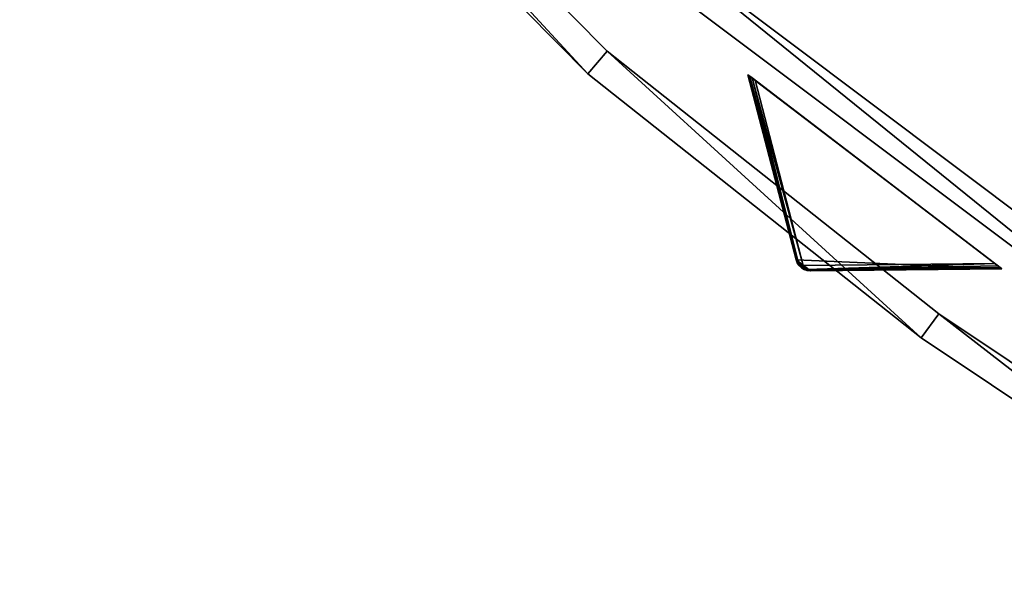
# Model space of a CAD drawing. Extents: x 0 to 712, y 0 to 712.
# Tile 2 of 256: x 86 to 153, y 52 to 91. Entities that reach past the tile are written whole.
import ezdxf

# ---------------------------------------------------------------- set-up
doc = ezdxf.new("R2010")
doc.units = 0
doc.header["$LTSCALE"] = 25.4
doc.layers.get('0').update_dxf_attribs({"color": 13, "linetype": 'CONTINUOUS'})

# ---------------------------------------------------------------- blocks, each defined once
blk = doc.blocks.new('GRUPUJ_12')
at = {"color": 0}
mesh = blk.add_polyface(dxfattribs=at)
corners = [(0, 334.731, 403.847), (1.997, 334.841, 403.847), (1.462, 391.844, 403.847), (7.718, 278.124, 403.847), (9.671, 278.553, 403.847), (24.417, 223.488, 403.847), (26.276, 224.224, 403.847), (49.663, 172.237, 403.847), (51.38, 173.263, 403.847), (82.804, 125.7, 403.847), (84.334, 126.988, 403.847), (122.98, 85.082, 403.847), (124.285, 86.599, 403.847), (145.389, 67.329, 403.847), (146.566, 68.945, 403.847), (169.152, 51.435, 403.847), (170.196, 53.141, 403.847), (220.124, 25.63, 403.847), (220.881, 27.482, 403.847), (274.575, 8.336, 403.847), (275.025, 10.285, 403.847), (331.094, 0, 403.847), (331.226, 1.996, 403.847), (388.22, 0.838, 403.847), (388.029, 2.829, 403.847), (443.963, 12.764, 403.847), (444.47, 10.83, 403.847), (497.579, 31.543, 403.847), (498.39, 29.714, 403.847), (547.489, 58.679, 403.847), (548.582, 57.004, 403.847), (592.399, 93.469, 403.847), (593.747, 91.992, 403.847), (631.147, 135.014, 403.847), (632.714, 133.772, 403.847), (662.728, 182.235, 403.847), (664.475, 181.261, 403.847), (686.326, 233.912, 403.847), (688.207, 233.23, 403.847), (701.329, 288.704, 403.847), (703.294, 288.333, 403.847), (707.348, 345.194, 403.847), (709.348, 345.143, 403.847), (3.451, 391.632, 403.847), (12.067, 447.982, 403.847), (13.996, 447.454, 403.847), (31.54, 501.693, 403.847), (33.36, 500.862, 403.847), (59.377, 551.584, 403.847), (61.039, 550.472, 403.847), (94.856, 596.363, 403.847), (96.318, 594.999, 403.847), (137.059, 634.872, 403.847), (138.283, 633.291, 403.847), (184.892, 666.112, 403.847), (185.847, 664.355, 403.847), (237.117, 689.274, 403.847), (237.778, 687.387, 403.847), (292.382, 703.759, 403.847), (292.732, 701.79, 403.847), (349.254, 709.192, 403.847), (349.284, 707.192, 403.847), (406.262, 705.431, 403.847), (405.97, 703.452, 403.847), (461.322, 690.668, 403.847), (461.927, 692.574, 403.847), (513.907, 669.17, 403.847), (514.81, 670.954, 403.847), (562.362, 639.515, 403.847), (563.54, 641.131, 403.847), (605.432, 602.471, 403.847), (606.854, 603.878, 403.847), (642.003, 558.999, 403.847), (643.632, 560.159, 403.847), (671.127, 510.222, 403.847), (672.921, 511.106, 403.847), (692.049, 457.406, 403.847), (693.962, 457.991, 403.847), (704.228, 401.918, 403.847), (706.21, 402.188, 403.847)]
mesh.append_faces([[corners[k] for k in face] for face in [(0, 1, 2), (1, 3, 4), (4, 5, 6), (6, 7, 8), (8, 9, 10), (10, 11, 12), (12, 13, 14), (14, 15, 16), (16, 17, 18), (18, 19, 20), (20, 21, 22), (22, 23, 24), (24, 23, 25), (25, 26, 27), (27, 28, 29), (29, 30, 31), (31, 32, 33), (33, 34, 35), (35, 36, 37), (37, 38, 39), (39, 40, 41), (2, 43, 44), (43, 2, 1), (44, 45, 46), (46, 47, 48), (48, 49, 50), (50, 51, 52), (52, 53, 54), (54, 55, 56), (56, 57, 58), (58, 59, 60), (60, 61, 62), (62, 64, 65), (65, 66, 67), (67, 68, 69), (69, 70, 71), (71, 72, 73), (73, 74, 75), (75, 76, 77), (77, 78, 79), (79, 41, 42)]], dxfattribs={"vtx0": -1, "vtx1": -1, "color": 0})
mesh.append_faces([[corners[k] for k in face] for face in [(1, 0, 3), (4, 3, 5), (6, 5, 7), (8, 7, 9), (10, 9, 11), (12, 11, 13), (14, 13, 15), (16, 15, 17), (18, 17, 19), (20, 19, 21), (22, 21, 23), (25, 23, 26), (27, 26, 28), (29, 28, 30), (31, 30, 32), (33, 32, 34), (35, 34, 36), (37, 36, 38), (39, 38, 40), (41, 40, 42), (44, 43, 45), (46, 45, 47), (48, 47, 49), (50, 49, 51), (52, 51, 53), (54, 53, 55), (56, 55, 57), (58, 57, 59), (60, 59, 61), (62, 61, 63), (62, 63, 64), (65, 64, 66), (67, 66, 68), (69, 68, 70), (71, 70, 72), (73, 72, 74), (75, 74, 76), (77, 76, 78), (79, 78, 41)]], dxfattribs={"vtx0": -1, "vtx2": -1, "color": 0})
mesh = blk.add_polyface(dxfattribs=at)
corners = [(1.462, 391.844, 383.847), (3.451, 391.632, 383.847), (1.997, 334.841, 383.847), (12.067, 447.982, 383.847), (13.996, 447.454, 383.847), (31.54, 501.693, 383.847), (33.36, 500.862, 383.847), (59.377, 551.584, 383.847), (61.039, 550.472, 383.847), (94.856, 596.363, 383.847), (96.318, 594.999, 383.847), (137.059, 634.872, 383.847), (138.283, 633.291, 383.847), (184.892, 666.112, 383.847), (185.847, 664.355, 383.847), (237.117, 689.274, 383.847), (237.778, 687.387, 383.847), (292.382, 703.759, 383.847), (292.732, 701.79, 383.847), (349.254, 709.192, 383.847), (349.284, 707.192, 383.847), (406.262, 705.431, 383.847), (405.97, 703.452, 383.847), (461.322, 690.668, 383.847), (461.927, 692.574, 383.847), (513.907, 669.17, 383.847), (514.81, 670.954, 383.847), (562.362, 639.515, 383.847), (563.54, 641.131, 383.847), (605.432, 602.471, 383.847), (606.854, 603.878, 383.847), (642.003, 558.999, 383.847), (643.632, 560.159, 383.847), (671.127, 510.222, 383.847), (672.921, 511.106, 383.847), (692.049, 457.406, 383.847), (693.962, 457.991, 383.847), (704.228, 401.918, 383.847), (706.21, 402.188, 383.847), (707.348, 345.194, 383.847), (709.348, 345.143, 383.847), (0, 334.731, 383.847), (7.718, 278.124, 383.847), (9.671, 278.553, 383.847), (24.417, 223.488, 383.847), (26.276, 224.224, 383.847), (49.663, 172.237, 383.847), (51.38, 173.263, 383.847), (82.804, 125.7, 383.847), (84.334, 126.988, 383.847), (122.98, 85.082, 383.847), (124.285, 86.599, 383.847), (145.389, 67.329, 383.847), (146.566, 68.945, 383.847), (169.152, 51.435, 383.847), (170.196, 53.141, 383.847), (220.124, 25.63, 383.847), (220.881, 27.482, 383.847), (274.575, 8.336, 383.847), (275.025, 10.285, 383.847), (331.094, 0, 383.847), (331.226, 1.996, 383.847), (388.22, 0.838, 383.847), (388.029, 2.829, 383.847), (443.963, 12.764, 383.847), (444.47, 10.83, 383.847), (497.579, 31.543, 383.847), (498.39, 29.714, 383.847), (547.489, 58.679, 383.847), (548.582, 57.004, 383.847), (592.399, 93.469, 383.847), (593.747, 91.992, 383.847), (631.147, 135.014, 383.847), (632.714, 133.772, 383.847), (662.728, 182.235, 383.847), (664.475, 181.261, 383.847), (686.326, 233.912, 383.847), (688.207, 233.23, 383.847), (701.329, 288.704, 383.847), (703.294, 288.333, 383.847)]
mesh.append_faces([[corners[k] for k in face] for face in [(1, 3, 4), (4, 5, 6), (6, 7, 8), (8, 9, 10), (10, 11, 12), (12, 13, 14), (14, 15, 16), (16, 17, 18), (18, 19, 20), (20, 21, 22), (22, 21, 23), (23, 24, 25), (25, 26, 27), (27, 28, 29), (29, 30, 31), (31, 32, 33), (33, 34, 35), (35, 36, 37), (37, 38, 39), (41, 2, 42), (42, 43, 44), (44, 45, 46), (46, 47, 48), (48, 49, 50), (50, 51, 52), (52, 53, 54), (54, 55, 56), (56, 57, 58), (58, 59, 60), (60, 61, 62), (62, 64, 65), (65, 66, 67), (67, 68, 69), (69, 70, 71), (71, 72, 73), (73, 74, 75), (75, 76, 77), (77, 78, 79), (79, 39, 40)]], dxfattribs={"vtx0": -1, "vtx1": -1, "color": 0})
mesh.append_faces([[corners[k] for k in face] for face in [(0, 1, 2), (1, 0, 3), (4, 3, 5), (6, 5, 7), (8, 7, 9), (10, 9, 11), (12, 11, 13), (14, 13, 15), (16, 15, 17), (18, 17, 19), (20, 19, 21), (23, 21, 24), (25, 24, 26), (27, 26, 28), (29, 28, 30), (31, 30, 32), (33, 32, 34), (35, 34, 36), (37, 36, 38), (39, 38, 40), (2, 41, 0), (42, 2, 43), (44, 43, 45), (46, 45, 47), (48, 47, 49), (50, 49, 51), (52, 51, 53), (54, 53, 55), (56, 55, 57), (58, 57, 59), (60, 59, 61), (62, 61, 63), (62, 63, 64), (65, 64, 66), (67, 66, 68), (69, 68, 70), (71, 70, 72), (73, 72, 74), (75, 74, 76), (77, 76, 78), (79, 78, 39)]], dxfattribs={"vtx0": -1, "vtx2": -1, "color": 0})
mesh = blk.add_polyface(dxfattribs=at)
corners = [(13.987, 284.721, 390.847), (9.244, 340.318, 390.847), (7.246, 340.238, 390.847), (15.946, 285.121, 390.847), (29.546, 231.005, 390.847), (31.416, 231.714, 390.847), (53.52, 180.48, 390.847), (55.252, 181.48, 390.847), (85.289, 134.455, 390.847), (86.838, 135.72, 390.847), (124.029, 94.122, 390.847), (125.355, 95.62, 390.847), (168.737, 60.526, 390.847), (169.806, 62.217, 390.847), (218.256, 34.537, 390.847), (219.04, 36.377, 390.847), (271.302, 16.828, 390.847), (271.781, 18.77, 390.847), (326.502, 7.857, 390.847), (326.663, 9.85, 390.847), (354.464, 6.73, 390.847), (354.464, 8.73, 390.847), (382.426, 7.857, 390.847), (382.265, 9.85, 390.847), (437.148, 18.77, 390.847), (437.626, 16.828, 390.847), (489.889, 36.377, 390.847), (490.672, 34.537, 390.847), (539.122, 62.217, 390.847), (540.191, 60.526, 390.847), (583.573, 95.62, 390.847), (584.899, 94.122, 390.847), (622.09, 135.72, 390.847), (623.639, 134.455, 390.847), (653.676, 181.48, 390.847), (655.408, 180.48, 390.847), (677.512, 231.714, 390.847), (679.382, 231.005, 390.847), (692.982, 285.121, 390.847), (694.941, 284.721, 390.847), (699.684, 340.318, 390.847), (701.682, 340.238, 390.847), (9.498, 396.116, 390.847), (11.483, 395.875, 390.847), (20.684, 450.911, 390.847), (22.605, 450.354, 390.847), (40.515, 503.201, 390.847), (42.322, 502.343, 390.847), (68.477, 551.632, 390.847), (70.123, 550.496, 390.847), (103.846, 594.952, 390.847), (105.289, 593.566, 390.847), (145.706, 632.036, 390.847), (146.908, 630.437, 390.847), (192.973, 661.926, 390.847), (193.902, 660.155, 390.847), (244.422, 683.846, 390.847), (245.055, 681.949, 390.847), (298.721, 697.23, 390.847), (299.042, 695.256, 390.847), (354.464, 701.73, 390.847), (354.464, 699.73, 390.847), (409.886, 695.256, 390.847), (410.207, 697.23, 390.847), (463.873, 681.949, 390.847), (464.506, 683.846, 390.847), (515.026, 660.155, 390.847), (515.955, 661.926, 390.847), (562.021, 630.437, 390.847), (563.222, 632.036, 390.847), (603.64, 593.566, 390.847), (605.082, 594.952, 390.847), (638.805, 550.496, 390.847), (640.451, 551.632, 390.847), (666.606, 502.343, 390.847), (668.413, 503.201, 390.847), (686.323, 450.354, 390.847), (688.244, 450.911, 390.847), (697.445, 395.875, 390.847), (699.43, 396.116, 390.847)]
mesh.append_faces([[corners[k] for k in face] for face in [(0, 1, 2), (1, 0, 3), (3, 4, 5), (5, 6, 7), (7, 8, 9), (9, 10, 11), (11, 12, 13), (13, 14, 15), (15, 16, 17), (17, 18, 19), (19, 20, 21), (21, 22, 23), (23, 22, 24), (24, 25, 26), (26, 27, 28), (28, 29, 30), (30, 31, 32), (32, 33, 34), (34, 35, 36), (36, 37, 38), (38, 39, 40), (42, 43, 44), (44, 45, 46), (46, 47, 48), (48, 49, 50), (50, 51, 52), (52, 53, 54), (54, 55, 56), (56, 57, 58), (58, 59, 60), (60, 62, 63), (63, 64, 65), (65, 66, 67), (67, 68, 69), (69, 70, 71), (71, 72, 73), (73, 74, 75), (75, 76, 77), (77, 78, 79), (79, 40, 41)]], dxfattribs={"vtx0": -1, "vtx1": -1, "color": 0})
mesh.append_faces([[corners[k] for k in face] for face in [(3, 0, 4), (5, 4, 6), (7, 6, 8), (9, 8, 10), (11, 10, 12), (13, 12, 14), (15, 14, 16), (17, 16, 18), (19, 18, 20), (21, 20, 22), (24, 22, 25), (26, 25, 27), (28, 27, 29), (30, 29, 31), (32, 31, 33), (34, 33, 35), (36, 35, 37), (38, 37, 39), (40, 39, 41), (1, 42, 2), (42, 1, 43), (44, 43, 45), (46, 45, 47), (48, 47, 49), (50, 49, 51), (52, 51, 53), (54, 53, 55), (56, 55, 57), (58, 57, 59), (60, 59, 61), (60, 61, 62), (63, 62, 64), (65, 64, 66), (67, 66, 68), (69, 68, 70), (71, 70, 72), (73, 72, 74), (75, 74, 76), (77, 76, 78), (79, 78, 40)]], dxfattribs={"vtx0": -1, "vtx2": -1, "color": 0})
mesh = blk.add_polyface(dxfattribs=at)
corners = [(9.498, 396.116, 383.847), (9.244, 340.318, 383.847), (7.246, 340.238, 383.847), (11.483, 395.875, 383.847), (20.684, 450.911, 383.847), (22.605, 450.354, 383.847), (40.515, 503.201, 383.847), (42.322, 502.343, 383.847), (68.477, 551.632, 383.847), (70.123, 550.496, 383.847), (103.846, 594.952, 383.847), (105.289, 593.566, 383.847), (145.706, 632.036, 383.847), (146.908, 630.437, 383.847), (192.973, 661.926, 383.847), (193.902, 660.155, 383.847), (244.422, 683.846, 383.847), (245.055, 681.949, 383.847), (298.721, 697.23, 383.847), (299.042, 695.256, 383.847), (354.464, 701.73, 383.847), (354.464, 699.73, 383.847), (410.207, 697.23, 383.847), (409.886, 695.256, 383.847), (463.873, 681.949, 383.847), (464.506, 683.846, 383.847), (515.026, 660.155, 383.847), (515.955, 661.926, 383.847), (562.021, 630.437, 383.847), (563.222, 632.036, 383.847), (603.64, 593.566, 383.847), (605.082, 594.952, 383.847), (638.805, 550.496, 383.847), (640.451, 551.632, 383.847), (666.606, 502.343, 383.847), (668.413, 503.201, 383.847), (686.323, 450.354, 383.847), (688.244, 450.911, 383.847), (697.445, 395.875, 383.847), (699.43, 396.116, 383.847), (699.684, 340.318, 383.847), (701.682, 340.238, 383.847), (13.987, 284.721, 383.847), (15.946, 285.121, 383.847), (29.546, 231.005, 383.847), (31.416, 231.714, 383.847), (53.52, 180.48, 383.847), (55.252, 181.48, 383.847), (85.289, 134.455, 383.847), (86.838, 135.72, 383.847), (124.029, 94.122, 383.847), (125.355, 95.62, 383.847), (168.737, 60.526, 383.847), (169.806, 62.217, 383.847), (218.256, 34.537, 383.847), (219.04, 36.377, 383.847), (271.302, 16.828, 383.847), (271.781, 18.77, 383.847), (326.502, 7.857, 383.847), (326.663, 9.85, 383.847), (354.464, 6.73, 383.847), (354.464, 8.73, 383.847), (382.265, 9.85, 383.847), (382.426, 7.857, 383.847), (437.148, 18.77, 383.847), (437.626, 16.828, 383.847), (489.889, 36.377, 383.847), (490.672, 34.537, 383.847), (539.122, 62.217, 383.847), (540.191, 60.526, 383.847), (583.573, 95.62, 383.847), (584.899, 94.122, 383.847), (622.09, 135.72, 383.847), (623.639, 134.455, 383.847), (653.676, 181.48, 383.847), (655.408, 180.48, 383.847), (677.512, 231.714, 383.847), (679.382, 231.005, 383.847), (692.982, 285.121, 383.847), (694.941, 284.721, 383.847)]
mesh.append_faces([[corners[k] for k in face] for face in [(0, 1, 2), (1, 0, 3), (3, 4, 5), (5, 6, 7), (7, 8, 9), (9, 10, 11), (11, 12, 13), (13, 14, 15), (15, 16, 17), (17, 18, 19), (19, 20, 21), (21, 22, 23), (23, 22, 24), (24, 25, 26), (26, 27, 28), (28, 29, 30), (30, 31, 32), (32, 33, 34), (34, 35, 36), (36, 37, 38), (38, 39, 40), (42, 43, 44), (44, 45, 46), (46, 47, 48), (48, 49, 50), (50, 51, 52), (52, 53, 54), (54, 55, 56), (56, 57, 58), (58, 59, 60), (60, 62, 63), (63, 64, 65), (65, 66, 67), (67, 68, 69), (69, 70, 71), (71, 72, 73), (73, 74, 75), (75, 76, 77), (77, 78, 79), (79, 40, 41)]], dxfattribs={"vtx0": -1, "vtx1": -1, "color": 0})
mesh.append_faces([[corners[k] for k in face] for face in [(3, 0, 4), (5, 4, 6), (7, 6, 8), (9, 8, 10), (11, 10, 12), (13, 12, 14), (15, 14, 16), (17, 16, 18), (19, 18, 20), (21, 20, 22), (24, 22, 25), (26, 25, 27), (28, 27, 29), (30, 29, 31), (32, 31, 33), (34, 33, 35), (36, 35, 37), (38, 37, 39), (40, 39, 41), (1, 42, 2), (42, 1, 43), (44, 43, 45), (46, 45, 47), (48, 47, 49), (50, 49, 51), (52, 51, 53), (54, 53, 55), (56, 55, 57), (58, 57, 59), (60, 59, 61), (60, 61, 62), (63, 62, 64), (65, 64, 66), (67, 66, 68), (69, 68, 70), (71, 70, 72), (73, 72, 74), (75, 74, 76), (77, 76, 78), (79, 78, 40)]], dxfattribs={"vtx0": -1, "vtx2": -1, "color": 0})
mesh = blk.add_polyface(dxfattribs=at)
corners = [(84.334, 126.988, 383.847), (124.285, 86.599, 403.847), (124.285, 86.599, 383.847), (84.334, 126.988, 403.847)]
mesh.append_faces([[corners[k] for k in face] for face in [(0, 1, 2), (1, 0, 3)]], dxfattribs={"vtx0": -1, "color": 0})
mesh = blk.add_polyface(dxfattribs=at)
corners = [(82.804, 125.7, 403.847), (122.98, 85.082, 383.847), (122.98, 85.082, 403.847), (82.804, 125.7, 383.847)]
mesh.append_faces([[corners[k] for k in face] for face in [(0, 1, 2), (1, 0, 3)]], dxfattribs={"vtx0": -1, "color": 0})
mesh = blk.add_polyface(dxfattribs=at)
corners = [(125.355, 95.62, 390.847), (169.806, 62.217, 383.847), (125.355, 95.62, 383.847), (169.806, 62.217, 390.847)]
mesh.append_faces([[corners[k] for k in face] for face in [(0, 1, 2), (1, 0, 3)]], dxfattribs={"vtx0": -1, "color": 0})
mesh = blk.add_polyface(dxfattribs=at)
corners = [(168.737, 60.526, 390.847), (124.029, 94.122, 383.847), (168.737, 60.526, 383.847), (124.029, 94.122, 390.847)]
mesh.append_faces([[corners[k] for k in face] for face in [(0, 1, 2), (1, 0, 3)]], dxfattribs={"vtx0": -1, "color": 0})
mesh = blk.add_polyface(dxfattribs=at)
corners = [(124.285, 86.599, 403.847), (146.566, 68.945, 383.847), (124.285, 86.599, 383.847), (146.566, 68.945, 403.847)]
mesh.append_faces([[corners[k] for k in face] for face in [(0, 1, 2), (1, 0, 3)]], dxfattribs={"vtx0": -1, "color": 0})
mesh = blk.add_polyface(dxfattribs=at)
corners = [(145.389, 67.329, 403.847), (122.98, 85.082, 383.847), (145.389, 67.329, 383.847), (122.98, 85.082, 403.847)]
mesh.append_faces([[corners[k] for k in face] for face in [(0, 1, 2), (1, 0, 3)]], dxfattribs={"vtx0": -1, "color": 0})
mesh = blk.add_polyface(dxfattribs=at)
corners = [(146.566, 68.945, 403.847), (170.196, 53.141, 383.847), (146.566, 68.945, 383.847), (170.196, 53.141, 403.847)]
mesh.append_faces([[corners[k] for k in face] for face in [(0, 1, 2), (1, 0, 3)]], dxfattribs={"vtx0": -1, "color": 0})
mesh = blk.add_polyface(dxfattribs=at)
corners = [(169.152, 51.435, 403.847), (145.389, 67.329, 383.847), (169.152, 51.435, 383.847), (145.389, 67.329, 403.847)]
mesh.append_faces([[corners[k] for k in face] for face in [(0, 1, 2), (1, 0, 3)]], dxfattribs={"vtx0": -1, "color": 0})
blk = doc.blocks.new('GRUPUJ_9')
at = {"color": 254}
mesh = blk.add_polyface(dxfattribs=at)
corners = [(139.073, 73.746, 384.625), (138.602, 74.196, 384.717), (138.884, 73.86, 384.594), (139.282, 73.676, 384.717), (139.502, 73.654, 384.866), (138.524, 74.402, 384.866), (152.362, 73.788, 395), (135.282, 86.848, 395)]
mesh.append_faces([[corners[k] for k in face] for face in [(0, 1, 2), (5, 6, 7)]], dxfattribs={"vtx0": -1, "color": 254})
mesh.append_faces([[corners[k] for k in face] for face in [(1, 4, 5)]], dxfattribs={"vtx0": -1, "vtx1": -1, "color": 254})
mesh.append_faces([[corners[k] for k in face] for face in [(1, 0, 3), (1, 3, 4), (5, 4, 6)]], dxfattribs={"vtx0": -1, "vtx2": -1, "color": 254})
mesh = blk.add_polyface(dxfattribs=at)
corners = [(135.282, 86.848, 245.616), (138.687, 74.168, 255.41), (138.524, 74.402, 255.75)]
mesh.append_faces([[corners[k] for k in face] for face in [(0, 1, 2)]], dxfattribs={"color": 254})
mesh = blk.add_polyface(dxfattribs=at)
corners = [(135.282, 86.848, 245.616), (135.315, 86.823, 245.357), (138.687, 74.168, 255.41)]
mesh.append_faces([[corners[k] for k in face] for face in [(0, 1, 2)]], dxfattribs={"color": 254})
mesh = blk.add_polyface(dxfattribs=at)
corners = [(135.282, 86.848, 395), (138.524, 74.402, 255.75), (138.524, 74.402, 384.866), (135.282, 86.848, 245.616)]
mesh.append_faces([[corners[k] for k in face] for face in [(0, 1, 2), (1, 0, 3)]], dxfattribs={"vtx0": -1, "color": 254})
mesh = blk.add_polyface(dxfattribs=at)
corners = [(135.566, 86.631, 245.041), (151.873, 74.162, 245), (135.772, 86.474, 245), (152.078, 74.005, 245.041), (135.411, 86.749, 245.162), (152.233, 73.887, 245.162), (135.315, 86.823, 245.357), (152.329, 73.813, 245.357), (135.282, 86.848, 245.616), (152.362, 73.788, 245.616), (135.282, 86.848, 395), (152.362, 73.788, 395)]
mesh.append_faces([[corners[k] for k in face] for face in [(0, 1, 2), (9, 10, 11)]], dxfattribs={"vtx0": -1, "color": 254})
mesh.append_faces([[corners[k] for k in face] for face in [(1, 0, 3), (3, 4, 5), (5, 6, 7), (7, 8, 9)]], dxfattribs={"vtx0": -1, "vtx1": -1, "color": 254})
mesh.append_faces([[corners[k] for k in face] for face in [(3, 0, 4), (5, 4, 6), (7, 6, 8), (9, 8, 10)]], dxfattribs={"vtx0": -1, "vtx2": -1, "color": 254})
mesh = blk.add_polyface(dxfattribs=at)
corners = [(135.315, 86.823, 245.357), (135.411, 86.749, 245.162), (138.687, 74.168, 255.41)]
mesh.append_faces([[corners[k] for k in face] for face in [(0, 1, 2)]], dxfattribs={"color": 254})
mesh = blk.add_polyface(dxfattribs=at)
corners = [(135.411, 86.749, 245.162), (135.566, 86.631, 245.041), (138.687, 74.168, 255.41)]
mesh.append_faces([[corners[k] for k in face] for face in [(0, 1, 2)]], dxfattribs={"color": 254})
mesh = blk.add_polyface(dxfattribs=at)
corners = [(139.013, 74.028, 255.134), (135.566, 86.631, 245.041), (135.772, 86.474, 245)]
mesh.append_faces([[corners[k] for k in face] for face in [(0, 1, 2)]], dxfattribs={"color": 254})
mesh = blk.add_polyface(dxfattribs=at)
corners = [(135.566, 86.631, 245.041), (139.013, 74.028, 255.134), (138.687, 74.168, 255.41)]
mesh.append_faces([[corners[k] for k in face] for face in [(0, 1, 2)]], dxfattribs={"color": 254})
mesh = blk.add_polyface(dxfattribs=at)
corners = [(139.013, 74.028, 255.134), (135.772, 86.474, 245), (151.873, 74.162, 245)]
mesh.append_faces([[corners[k] for k in face] for face in [(0, 1, 2)]], dxfattribs={"color": 254})
mesh = blk.add_polyface(dxfattribs=at)
corners = [(138.524, 74.402, 255.75), (138.762, 74.015, 255.507), (138.679, 74.071, 255.75)]
mesh.append_faces([[corners[k] for k in face] for face in [(0, 1, 2)]], dxfattribs={"color": 254})
mesh = blk.add_polyface(dxfattribs=at)
corners = [(138.524, 74.402, 255.75), (138.679, 74.071, 255.75), (138.602, 74.196, 384.717)]
mesh.append_faces([[corners[k] for k in face] for face in [(0, 1, 2)]], dxfattribs={"color": 254})
mesh = blk.add_polyface(dxfattribs=at)
corners = [(138.524, 74.402, 255.75), (138.687, 74.168, 255.41), (138.762, 74.015, 255.507)]
mesh.append_faces([[corners[k] for k in face] for face in [(0, 1, 2)]], dxfattribs={"color": 254})
mesh = blk.add_polyface(dxfattribs=at)
corners = [(138.524, 74.402, 255.75), (138.602, 74.196, 384.717), (138.524, 74.402, 384.866)]
mesh.append_faces([[corners[k] for k in face] for face in [(0, 1, 2)]], dxfattribs={"color": 254})
mesh = blk.add_polyface(dxfattribs=at)
corners = [(138.602, 74.196, 384.717), (138.679, 74.071, 255.75), (138.725, 74.012, 384.625)]
mesh.append_faces([[corners[k] for k in face] for face in [(0, 1, 2)]], dxfattribs={"color": 254})
mesh = blk.add_polyface(dxfattribs=at)
corners = [(138.687, 74.168, 255.41), (139.013, 74.028, 255.134), (138.762, 74.015, 255.507)]
mesh.append_faces([[corners[k] for k in face] for face in [(0, 1, 2)]], dxfattribs={"color": 254})
mesh = blk.add_polyface(dxfattribs=at)
corners = [(139.233, 73.75, 255.41), (139.013, 74.028, 255.134), (151.873, 74.162, 245)]
mesh.append_faces([[corners[k] for k in face] for face in [(0, 1, 2)]], dxfattribs={"color": 254})
mesh = blk.add_polyface(dxfattribs=at)
corners = [(139.233, 73.75, 255.41), (151.873, 74.162, 245), (152.078, 74.005, 245.041)]
mesh.append_faces([[corners[k] for k in face] for face in [(0, 1, 2)]], dxfattribs={"color": 254})
mesh = blk.add_polyface(dxfattribs=at)
corners = [(138.679, 74.071, 255.75), (138.762, 74.015, 255.507), (138.725, 74.012, 255.75)]
mesh.append_faces([[corners[k] for k in face] for face in [(0, 1, 2)]], dxfattribs={"color": 254})
mesh = blk.add_polyface(dxfattribs=at)
corners = [(138.679, 74.071, 255.75), (138.725, 74.012, 255.75), (138.725, 74.012, 384.625)]
mesh.append_faces([[corners[k] for k in face] for face in [(0, 1, 2)]], dxfattribs={"color": 254})
mesh = blk.add_polyface(dxfattribs=at)
corners = [(138.725, 74.012, 255.75), (138.762, 74.015, 255.507), (139.073, 73.746, 255.75)]
mesh.append_faces([[corners[k] for k in face] for face in [(0, 1, 2)]], dxfattribs={"color": 254})
mesh = blk.add_polyface(dxfattribs=at)
corners = [(139.073, 73.746, 384.625), (138.884, 73.86, 384.594), (138.725, 74.012, 255.75)]
mesh.append_faces([[corners[k] for k in face] for face in [(0, 1, 2)]], dxfattribs={"color": 254})
mesh = blk.add_polyface(dxfattribs=at)
corners = [(138.725, 74.012, 384.625), (138.725, 74.012, 255.75), (138.884, 73.86, 384.594)]
mesh.append_faces([[corners[k] for k in face] for face in [(0, 1, 2)]], dxfattribs={"color": 254})
mesh = blk.add_polyface(dxfattribs=at)
corners = [(139.073, 73.746, 384.625), (138.725, 74.012, 255.75), (139.073, 73.746, 255.75)]
mesh.append_faces([[corners[k] for k in face] for face in [(0, 1, 2)]], dxfattribs={"color": 254})
mesh = blk.add_polyface(dxfattribs=at)
corners = [(138.897, 73.877, 255.541), (138.762, 74.015, 255.507), (139.013, 74.028, 255.134)]
mesh.append_faces([[corners[k] for k in face] for face in [(0, 1, 2)]], dxfattribs={"color": 254})
mesh = blk.add_polyface(dxfattribs=at)
corners = [(138.762, 74.015, 255.507), (138.897, 73.877, 255.541), (139.073, 73.746, 255.75)]
mesh.append_faces([[corners[k] for k in face] for face in [(0, 1, 2)]], dxfattribs={"color": 254})
mesh = blk.add_polyface(dxfattribs=at)
corners = [(138.897, 73.877, 255.541), (139.013, 74.028, 255.134), (139.066, 73.783, 255.507)]
mesh.append_faces([[corners[k] for k in face] for face in [(0, 1, 2)]], dxfattribs={"color": 254})
mesh = blk.add_polyface(dxfattribs=at)
corners = [(139.073, 73.746, 255.75), (138.897, 73.877, 255.541), (139.066, 73.783, 255.507)]
mesh.append_faces([[corners[k] for k in face] for face in [(0, 1, 2)]], dxfattribs={"color": 254})
mesh = blk.add_polyface(dxfattribs=at)
corners = [(139.066, 73.783, 255.507), (139.013, 74.028, 255.134), (139.233, 73.75, 255.41)]
mesh.append_faces([[corners[k] for k in face] for face in [(0, 1, 2)]], dxfattribs={"color": 254})
mesh = blk.add_polyface(dxfattribs=at)
corners = [(139.073, 73.746, 255.75), (139.066, 73.783, 255.507), (139.142, 73.717, 255.75)]
mesh.append_faces([[corners[k] for k in face] for face in [(0, 1, 2)]], dxfattribs={"color": 254})
mesh = blk.add_polyface(dxfattribs=at)
corners = [(139.142, 73.717, 255.75), (139.066, 73.783, 255.507), (139.233, 73.75, 255.41)]
mesh.append_faces([[corners[k] for k in face] for face in [(0, 1, 2)]], dxfattribs={"color": 254})
mesh = blk.add_polyface(dxfattribs=at)
corners = [(139.282, 73.676, 384.717), (139.073, 73.746, 384.625), (139.073, 73.746, 255.75)]
mesh.append_faces([[corners[k] for k in face] for face in [(0, 1, 2)]], dxfattribs={"color": 254})
mesh = blk.add_polyface(dxfattribs=at)
corners = [(139.502, 73.654, 384.866), (139.282, 73.676, 384.717), (139.073, 73.746, 255.75)]
mesh.append_faces([[corners[k] for k in face] for face in [(0, 1, 2)]], dxfattribs={"color": 254})
mesh = blk.add_polyface(dxfattribs=at)
corners = [(139.502, 73.654, 384.866), (139.073, 73.746, 255.75), (139.142, 73.717, 255.75)]
mesh.append_faces([[corners[k] for k in face] for face in [(0, 1, 2)]], dxfattribs={"color": 254})
mesh = blk.add_polyface(dxfattribs=at)
corners = [(139.142, 73.717, 255.75), (139.233, 73.75, 255.41), (139.502, 73.654, 255.75)]
mesh.append_faces([[corners[k] for k in face] for face in [(0, 1, 2)]], dxfattribs={"color": 254})
mesh = blk.add_polyface(dxfattribs=at)
corners = [(139.502, 73.654, 384.866), (139.142, 73.717, 255.75), (139.502, 73.654, 255.75)]
mesh.append_faces([[corners[k] for k in face] for face in [(0, 1, 2)]], dxfattribs={"color": 254})
mesh = blk.add_polyface(dxfattribs=at)
corners = [(139.233, 73.75, 255.41), (152.078, 74.005, 245.041), (152.233, 73.887, 245.162)]
mesh.append_faces([[corners[k] for k in face] for face in [(0, 1, 2)]], dxfattribs={"color": 254})
mesh = blk.add_polyface(dxfattribs=at)
corners = [(139.233, 73.75, 255.41), (152.233, 73.887, 245.162), (152.329, 73.813, 245.357)]
mesh.append_faces([[corners[k] for k in face] for face in [(0, 1, 2)]], dxfattribs={"color": 254})
mesh = blk.add_polyface(dxfattribs=at)
corners = [(139.502, 73.654, 255.75), (139.233, 73.75, 255.41), (152.329, 73.813, 245.357)]
mesh.append_faces([[corners[k] for k in face] for face in [(0, 1, 2)]], dxfattribs={"color": 254})
mesh = blk.add_polyface(dxfattribs=at)
corners = [(139.502, 73.654, 255.75), (152.329, 73.813, 245.357), (152.362, 73.788, 245.616)]
mesh.append_faces([[corners[k] for k in face] for face in [(0, 1, 2)]], dxfattribs={"color": 254})
mesh = blk.add_polyface(dxfattribs=at)
corners = [(152.362, 73.788, 395), (139.502, 73.654, 255.75), (152.362, 73.788, 245.616), (139.502, 73.654, 384.866)]
mesh.append_faces([[corners[k] for k in face] for face in [(0, 1, 2), (1, 0, 3)]], dxfattribs={"vtx0": -1, "color": 254})
blk = doc.blocks.new('CRISTAL-L-7631-7630_STL')
at = {"color": 0}
blk.add_blockref('GRUPUJ_9', (144.99, -356.06, 144.219), dxfattribs=at)
at = {"color": 8}
blk.add_blockref('GRUPUJ_12', (146.534, -354.23, 165.372), dxfattribs=at)
blk = doc.blocks.new('GRUPUJ_11')
at = {"color": 0}
blk.add_blockref('CRISTAL-L-7631-7630_STL', (-144.99, 356.06, -7.219), dxfattribs=at)

msp = doc.modelspace()

# ---------------------------------------------------------------- block references
at = {"color": 0}
msp.add_blockref('GRUPUJ_11', (0, 0), dxfattribs=at)

doc.saveas('drawing.dxf')
